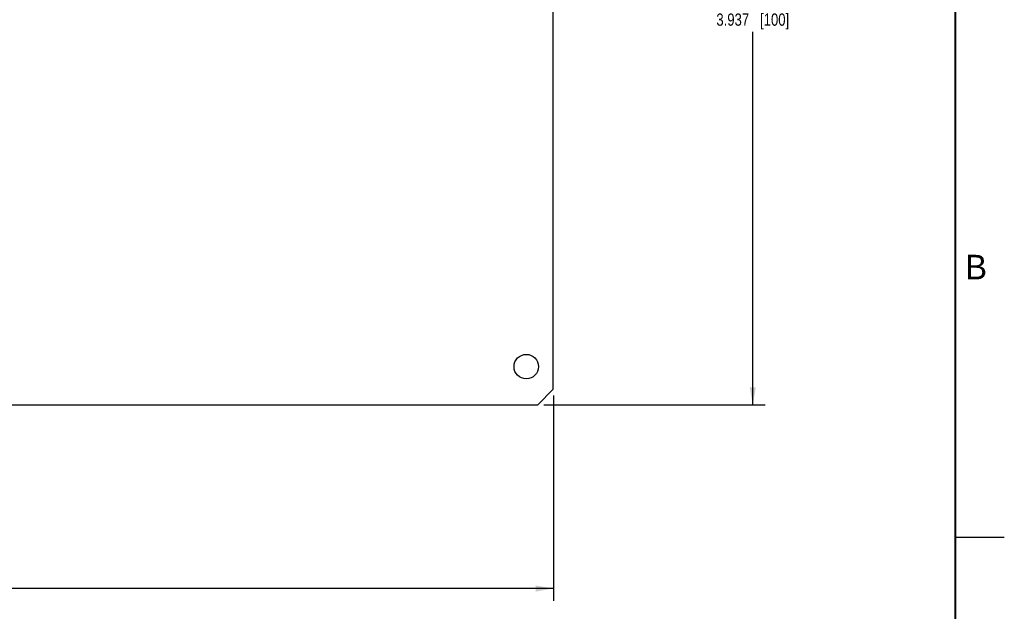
# Model space of a CAD drawing. Header units: inches. Extents: x 0 to 34, y 0 to 22.
# Tile 45 of 47: x 23.9 to 34, y 4.7 to 10.8. Entities that reach past the tile are written whole.
import ezdxf

# ---------------------------------------------------------------- set-up
doc = ezdxf.new("R2010")
doc.units = ezdxf.units.IN
doc.header["$LTSCALE"] = 1.87
doc.header["$MEASUREMENT"] = 0
doc.layers.get('0').update_dxf_attribs({"linetype": 'CONTINUOUS'})
doc.layers.add('DIMENSIONS', color=7, linetype='CONTINUOUS')
doc.styles.get("Standard").update_dxf_attribs({"font": 'txt', "width": 0.8})
doc.styles.add('TEXTSTYLE_2', font='txt')
doc.dimstyles.new('DIMSTYLE_3', dxfattribs={"dimtxt": 0.125, "dimasz": 0.18, "dimexe": 0.125, "dimexo": 0.0625, "dimgap": 0.0625, "dimtad": 0, "dimtih": 1, "dimtoh": 1, "dimdec": 3, "dimlfac": 0.5, "dimzin": 4, "dimdsep": 46, "dimtxsty": 'STANDARD', "dimblk": '_FILLED', "dimblk1": '_FILLED', "dimblk2": '_FILLED', "dimcen": 0.09, "dimadec": 0, "dimazin": 0, "dimtp": 0.001, "dimtm": 0.001, "dimtfac": 1, "dimtdec": 3, "dimtofl": 0, "dimtmove": 0, "dimatfit": 3, "dimldrblk": '_FILLED', "dimfxl": 1, "dimtolj": 1, "dimtzin": 4, "dimarcsym": 0})

# ---------------------------------------------------------------- blocks, each defined once
blk = doc.blocks.new('_FILLED')
at = {"color": 0, "linetype": 'BYBLOCK'}
blk.add_solid([(0, 0), (-1, 0.174), (-1, -0.174)], dxfattribs=at)
blk = doc.blocks.new('*D31')
at = {"layer": 'DIMENSIONS', "color": 2, "linetype": 'CONTINUOUS'}
for p, q in [((29.3, 14.726), (31.557, 14.726)), ((31.432, 14.726), (31.432, 10.914)), ((31.432, 6.852), (31.432, 10.664)), ((29.3, 6.852), (31.557, 6.852))]:
    blk.add_line(p, q, dxfattribs=at)
at = {"layer": 'DIMENSIONS', "color": 2, "linetype": 'CONTINUOUS', "xscale": 0.18, "yscale": 0.18, "zscale": 0.18}
for p, rotation in [((31.432, 14.726), 90), ((31.432, 6.852), 270)]:
    blk.add_blockref('_FILLED', p, dxfattribs=dict(at, rotation=rotation))
at = {"layer": 'DIMENSIONS', "color": 2, "linetype": 'CONTINUOUS', "insert": (31.432, 10.851), "char_height": 0.125, "width": 1.125, "attachment_point": 2, "line_spacing_factor": 0.9}
blk.add_mtext('3.937{\\Ftxt.shx;\\W1.000000;\\H0.125000; }[100]', dxfattribs=at)
blk = doc.blocks.new('*D32')
at = {"layer": 'DIMENSIONS', "color": 2, "linetype": 'CONTINUOUS'}
for p, q in [((29.396, 6.947), (29.396, 4.849)), ((16.596, 5.661), (16.596, 4.849)), ((16.596, 4.974), (22.221, 4.974)), ((29.396, 4.974), (23.771, 4.974))]:
    blk.add_line(p, q, dxfattribs=at)
at = {"layer": 'DIMENSIONS', "color": 2, "linetype": 'CONTINUOUS', "xscale": 0.18, "yscale": 0.18, "zscale": 0.18, "rotation": 180}
blk.add_blockref('_FILLED', (16.596, 4.974), dxfattribs=at)
at = {"layer": 'DIMENSIONS', "color": 2, "linetype": 'CONTINUOUS', "xscale": 0.18, "yscale": 0.18, "zscale": 0.18}
blk.add_blockref('_FILLED', (29.396, 4.974), dxfattribs=at)
at = {"layer": 'DIMENSIONS', "color": 2, "linetype": 'CONTINUOUS', "insert": (22.996, 5.036), "char_height": 0.125, "width": 1.425, "attachment_point": 2, "line_spacing_factor": 0.9}
blk.add_mtext('6.400{\\Ftxt.shx;\\W1.000000;\\H0.125000; }[162.56]', dxfattribs=at)

msp = doc.modelspace()

# ---------------------------------------------------------------- linework, layer by layer
at = {"color": 7, "linetype": 'CONTINUOUS'}
for p, q in [((29.3957, 7.0099), (29.3957, 11.126)), ((29.3957, 7.0099), (29.2377, 6.8519)), ((17.526, 6.8519), (29.2377, 6.8519))]:
    msp.add_line(p, q, dxfattribs=at)
at = {"color": 2, "linetype": 'CONTINUOUS'}
msp.add_line((33.5, 5.5), (34, 5.5), dxfattribs=at)
at = {"color": 7, "linetype": 'CONTINUOUS', "const_width": 0.02}
msp.add_lwpolyline([(33.5, 0.5), (33.5, 21.5)], dxfattribs=at)
at = {"color": 7, "linetype": 'CONTINUOUS'}
msp.add_circle((29.1197, 7.2419), 0.125, dxfattribs=at)

# ---------------------------------------------------------------- texts
at = {"color": 2, "linetype": 'CONTINUOUS', "insert": (33.6006, 8.3845), "char_height": 0.25, "width": 0.25, "attachment_point": 1, "line_spacing_factor": 0.9, "style": 'TEXTSTYLE_2'}
msp.add_mtext('B', dxfattribs=at)

# ---------------------------------------------------------------- dimensions: what is measured, and where the dimension line sits
at = {"layer": 'DIMENSIONS', "color": 2, "linetype": 'CONTINUOUS'}
for base, p1, p2, angle, picture, middle in [((31.4315, 6.8519), (29.2377, 14.7259), (29.2377, 6.8519), 270, '*D31', (31.4315, 10.7889)), ((16.5957, 4.9739), (29.3957, 7.0099), (16.5957, 5.7239), 180, '*D32', (22.9957, 4.9739))]:
    dim = msp.add_linear_dim(base=base, p1=p1, p2=p2, angle=angle, dimstyle='DIMSTYLE_3', dxfattribs=at)
    dim.commit()
    dim.dimension.update_dxf_attribs({"geometry": picture, "text_midpoint": middle, "dimtype": 160})

doc.saveas('drawing.dxf')
